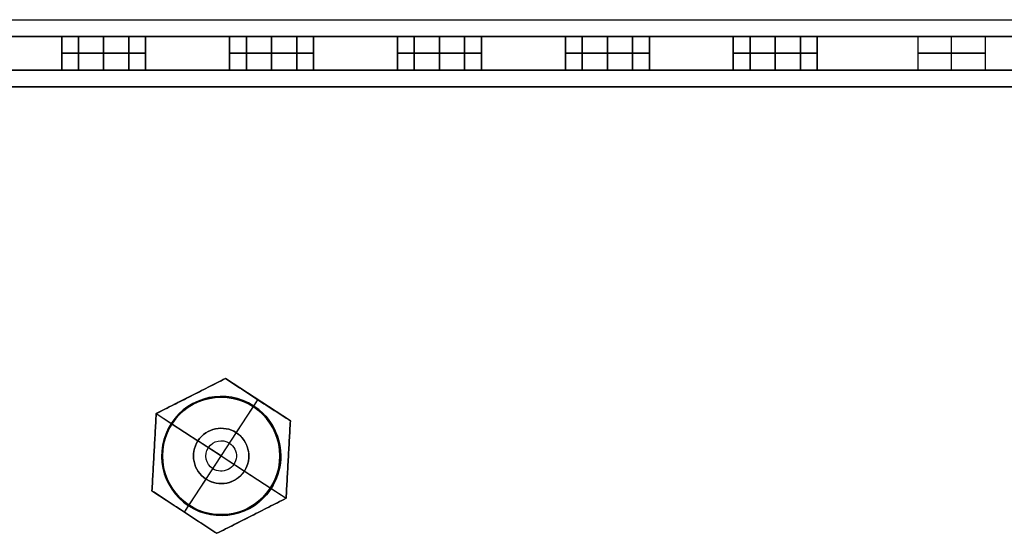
# Model space of a CAD drawing. Header units: millimetres. Extents: x -175 to 175, y -101 to 102.
# Tile 120 of 133: x 30 to 89, y 7 to 38. Entities that reach past the tile are written whole.
import ezdxf

# ---------------------------------------------------------------- set-up
doc = ezdxf.new("R2010")
doc.units = ezdxf.units.MM
doc.layers.add('Livello 01', color=7, linetype='Continuous')

msp = doc.modelspace()

# ---------------------------------------------------------------- linework, layer by layer
at = {"layer": 'Livello 01', "color": 254, "true_color": 0xcad1ee}
for p, q in [((32.5, 36.5, -240.5), (27.5, 36.5, -240.5)), ((32.5, 36.5, 19.5), (27.5, 36.5, 19.5)), ((32.5, 36.5, 21), (32.5, 34.5, 21)), ((32.5, 36.5, -242), (32.5, 34.5, -242)), ((35, 36.5, 52.5), (35, 34.5, 52.5)), ((35, 34.5, -10.5), (35, 36.5, -10.5)), ((35, 36.5, -273.5), (35, 34.5, -273.5)), ((35, 36.5, -210.5), (35, 34.5, -210.5)), ((42.5, 36.5, -240.5), (37.5, 36.5, -240.5)), ((42.5, 36.5, 19.5), (37.5, 36.5, 19.5)), ((37.5, 36.5, 21), (37.5, 34.5, 21)), ((37.5, 36.5, -242), (37.5, 34.5, -242)), ((42.5, 36.5, 21), (42.5, 34.5, 21)), ((42.5, 36.5, -242), (42.5, 34.5, -242)), ((45, 36.5, 52.5), (45, 34.5, 52.5)), ((45, 34.5, -10.5), (45, 36.5, -10.5)), ((45, 36.5, -273.5), (45, 34.5, -273.5)), ((45, 36.5, -210.5), (45, 34.5, -210.5)), ((52.5, 36.5, -240.5), (47.5, 36.5, -240.5)), ((52.5, 36.5, 19.5), (47.5, 36.5, 19.5)), ((47.5, 36.5, 21), (47.5, 34.5, 21)), ((47.5, 36.5, -242), (47.5, 34.5, -242)), ((52.5, 36.5, 21), (52.5, 34.5, 21)), ((52.5, 36.5, -242), (52.5, 34.5, -242)), ((55, 36.5, 52.5), (55, 34.5, 52.5)), ((55, 34.5, -10.5), (55, 36.5, -10.5)), ((55, 36.5, -273.5), (55, 34.5, -273.5)), ((55, 36.5, -210.5), (55, 34.5, -210.5)), ((62.5, 36.5, -240.5), (57.5, 36.5, -240.5)), ((62.5, 36.5, 19.5), (57.5, 36.5, 19.5)), ((57.5, 36.5, 21), (57.5, 34.5, 21)), ((57.5, 36.5, -242), (57.5, 34.5, -242)), ((62.5, 36.5, 21), (62.5, 34.5, 21)), ((62.5, 36.5, -242), (62.5, 34.5, -242)), ((65, 36.5, 52.5), (65, 34.5, 52.5)), ((65, 34.5, -10.5), (65, 36.5, -10.5)), ((65, 36.5, -273.5), (65, 34.5, -273.5)), ((65, 36.5, -210.5), (65, 34.5, -210.5)), ((72.5, 36.5, -240.5), (67.5, 36.5, -240.5)), ((72.5, 36.5, 19.5), (67.5, 36.5, 19.5)), ((67.5, 36.5, 21), (67.5, 34.5, 21)), ((67.5, 36.5, -242), (67.5, 34.5, -242)), ((72.5, 36.5, 21), (72.5, 34.5, 21)), ((72.5, 36.5, -242), (72.5, 34.5, -242)), ((75, 36.5, 52.5), (75, 34.5, 52.5)), ((75, 34.5, -10.5), (75, 36.5, -10.5)), ((75, 36.5, -273.5), (75, 34.5, -273.5)), ((75, 36.5, -210.5), (75, 34.5, -210.5)), ((142, 36.5, -240.5), (77.5, 36.5, -240.5)), ((142, 36.5, 19.5), (77.5, 36.5, 19.5)), ((77.5, 34.5, 21), (77.5, 36.5, 21)), ((77.5, 34.5, -242), (77.5, 36.5, -242)), ((85.5, 34.5, -273.5), (85.5, 36.5, -273.5)), ((85.5, 34.5, -214.5), (85.5, 36.5, -214.5)), ((85.5, 34.5, 48.5), (85.5, 36.5, 48.5)), ((85.5, 34.5, -10.5), (85.5, 36.5, -10.5)), ((85.5, 34.5, -6.5), (85.5, 36.5, -6.5)), ((85.5, 34.5, 52.5), (85.5, 36.5, 52.5)), ((85.5, 34.5, -210.5), (85.5, 36.5, -210.5)), ((85.5, 34.5, -269.5), (85.5, 36.5, -269.5)), ((32.5, 35.5, 51.5), (32.5, 35.5, -9.5)), ((32.5, 35.5, -211.5), (32.5, 35.5, -272.5)), ((36.5, 35.5, 52.5), (33.5, 35.5, 52.5)), ((33.5, 35.5, -10.5), (36.5, 35.5, -10.5)), ((33.5, 35.5, -273.5), (36.5, 35.5, -273.5)), ((33.5, 35.5, -210.5), (36.5, 35.5, -210.5)), ((37.5, 35.5, -9.5), (37.5, 35.5, 51.5)), ((37.5, 35.5, -272.5), (37.5, 35.5, -211.5)), ((42.5, 35.5, 51.5), (42.5, 35.5, -9.5)), ((42.5, 35.5, -211.5), (42.5, 35.5, -272.5)), ((46.5, 35.5, 52.5), (43.5, 35.5, 52.5)), ((43.5, 35.5, -10.5), (46.5, 35.5, -10.5)), ((43.5, 35.5, -273.5), (46.5, 35.5, -273.5)), ((43.5, 35.5, -210.5), (46.5, 35.5, -210.5)), ((47.5, 35.5, -9.5), (47.5, 35.5, 51.5)), ((47.5, 35.5, -272.5), (47.5, 35.5, -211.5)), ((52.5, 35.5, 51.5), (52.5, 35.5, -9.5)), ((52.5, 35.5, -211.5), (52.5, 35.5, -272.5)), ((56.5, 35.5, 52.5), (53.5, 35.5, 52.5)), ((53.5, 35.5, -10.5), (56.5, 35.5, -10.5)), ((53.5, 35.5, -273.5), (56.5, 35.5, -273.5)), ((53.5, 35.5, -210.5), (56.5, 35.5, -210.5)), ((57.5, 35.5, -9.5), (57.5, 35.5, 51.5)), ((57.5, 35.5, -272.5), (57.5, 35.5, -211.5)), ((62.5, 35.5, 51.5), (62.5, 35.5, -9.5)), ((62.5, 35.5, -211.5), (62.5, 35.5, -272.5)), ((66.5, 35.5, 52.5), (63.5, 35.5, 52.5)), ((63.5, 35.5, -10.5), (66.5, 35.5, -10.5)), ((63.5, 35.5, -273.5), (66.5, 35.5, -273.5)), ((63.5, 35.5, -210.5), (66.5, 35.5, -210.5)), ((67.5, 35.5, -9.5), (67.5, 35.5, 51.5)), ((67.5, 35.5, -272.5), (67.5, 35.5, -211.5)), ((72.5, 35.5, 51.5), (72.5, 35.5, -9.5)), ((72.5, 35.5, -211.5), (72.5, 35.5, -272.5)), ((76.5, 35.5, 52.5), (73.5, 35.5, 52.5)), ((73.5, 35.5, -10.5), (76.5, 35.5, -10.5)), ((73.5, 35.5, -273.5), (76.5, 35.5, -273.5)), ((73.5, 35.5, -210.5), (76.5, 35.5, -210.5)), ((77.5, 35.5, -9.5), (77.5, 35.5, 51.5)), ((77.5, 35.5, -272.5), (77.5, 35.5, -211.5)), ((32.5, 34.5, -241), (27.5, 34.5, -241)), ((32.5, 34.5, 20), (27.5, 34.5, 20)), ((42.5, 34.5, -241), (37.5, 34.5, -241)), ((42.5, 34.5, 20), (37.5, 34.5, 20)), ((52.5, 34.5, -241), (47.5, 34.5, -241)), ((52.5, 34.5, 20), (47.5, 34.5, 20)), ((62.5, 34.5, -241), (57.5, 34.5, -241)), ((62.5, 34.5, 20), (57.5, 34.5, 20)), ((72.5, 34.5, -241), (67.5, 34.5, -241)), ((72.5, 34.5, 20), (67.5, 34.5, 20)), ((142, 34.5, -241), (77.5, 34.5, -241)), ((142, 34.5, 20), (77.5, 34.5, 20)), ((42.254, 16.112, 64.2), (38.133, 14.026, 64.2)), ((46.121, 13.586, 64.2), (42.254, 16.112, 64.2)), ((39.812, 8.151, 64.5), (44.188, 14.849, 64.5)), ((40.194, 15.069, 64.5), (40.194, 15.069, 63.9)), ((43.942, 14.472, 63.9), (44.188, 14.849, 63.9)), ((44.188, 14.849, 64.5), (44.188, 14.849, 63.9)), ((42.902, 12.881, 52.5), (43.942, 14.472, 52.5)), ((43.942, 14.472, 52.5), (43.942, 14.472, 63.9)), ((38.133, 14.026, 64.2), (37.879, 9.414, 64.2)), ((38.133, 14.026, 63.9), (39.028, 13.442, 63.9)), ((38.133, 14.026, 64.5), (45.867, 8.974, 64.5)), ((45.867, 8.974, 64.2), (46.121, 13.586, 64.2)), ((39.028, 13.442, 52.5), (39.028, 13.442, 63.9)), ((39.028, 13.442, 52.5), (40.619, 12.402, 52.5)), ((40.619, 12.402, 60), (40.619, 12.402, 52.5)), ((42, 11.5, 60.991), (40.619, 12.402, 60)), ((38.006, 11.72, 64.5), (38.006, 11.72, 63.9)), ((38.5, 11.5, 62.5), (38.5, 11.5, 64.5)), ((42, 11.5, 60.991), (43.381, 10.598, 60)), ((45.5, 11.5, 62.5), (45.5, 11.5, 64.5)), ((45.994, 11.28, 64.5), (45.994, 11.28, 63.9)), ((43.381, 10.598, 52.5), (44.972, 9.558, 52.5)), ((43.381, 10.598, 60), (43.381, 10.598, 52.5)), ((40.058, 8.528, 52.5), (41.098, 10.119, 52.5)), ((37.879, 9.414, 64.2), (41.746, 6.888, 64.2)), ((44.972, 9.558, 52.5), (44.972, 9.558, 63.9)), ((44.972, 9.558, 63.9), (45.867, 8.974, 63.9)), ((41.746, 6.888, 64.2), (45.867, 8.974, 64.2)), ((39.812, 8.151, 63.9), (40.058, 8.528, 63.9)), ((39.812, 8.151, 64.5), (39.812, 8.151, 63.9)), ((43.806, 7.931, 64.5), (43.806, 7.931, 63.9))]:
    msp.add_line(p, q, dxfattribs=at)
at = {"layer": 'Livello 01', "color": 254, "true_color": 0xcad1ee, "extrusion": (0, -1, 0)}
for centre, radius, start, end in [((33.5, 51.5, -36.5), 1, 90, 180), ((33.5, -9.5, -36.5), 1, 180, 270), ((33.5, -211.5, -36.5), 1, 90, 180), ((33.5, -272.5, -36.5), 1, 180, 270), ((36.5, 51.5, -36.5), 1, 0, 90), ((36.5, -9.5, -36.5), 1, 270, 0), ((36.5, -211.5, -36.5), 1, 0, 90), ((36.5, -272.5, -36.5), 1, 270, 0), ((43.5, 51.5, -36.5), 1, 90, 180), ((43.5, -9.5, -36.5), 1, 180, 270), ((43.5, -211.5, -36.5), 1, 90, 180), ((43.5, -272.5, -36.5), 1, 180, 270), ((46.5, 51.5, -36.5), 1, 0, 90), ((46.5, -9.5, -36.5), 1, 270, 0), ((46.5, -211.5, -36.5), 1, 0, 90), ((46.5, -272.5, -36.5), 1, 270, 0), ((53.5, 51.5, -36.5), 1, 90, 180), ((53.5, -9.5, -36.5), 1, 180, 270), ((53.5, -211.5, -36.5), 1, 90, 180), ((53.5, -272.5, -36.5), 1, 180, 270), ((56.5, 51.5, -36.5), 1, 0, 90), ((56.5, -9.5, -36.5), 1, 270, 0), ((56.5, -211.5, -36.5), 1, 0, 90), ((56.5, -272.5, -36.5), 1, 270, 0), ((63.5, 51.5, -36.5), 1, 90, 180), ((63.5, -9.5, -36.5), 1, 180, 270), ((63.5, -211.5, -36.5), 1, 90, 180), ((63.5, -272.5, -36.5), 1, 180, 270), ((66.5, 51.5, -36.5), 1, 360, 90), ((66.5, -9.5, -36.5), 1, 270, 0), ((66.5, -211.5, -36.5), 1, 0, 90), ((66.5, -272.5, -36.5), 1, 270, 0), ((73.5, 51.5, -36.5), 1, 90, 180), ((73.5, -9.5, -36.5), 1, 180, 270), ((73.5, -211.5, -36.5), 1, 90, 180), ((73.5, -272.5, -36.5), 1, 180, 270), ((76.5, 51.5, -36.5), 1, 0, 90), ((76.5, -9.5, -36.5), 1, 270, 0), ((76.5, -211.5, -36.5), 1, 360, 90), ((76.5, -272.5, -36.5), 1, 270, 0), ((85.5, -271.5, -36.5), 2, 180, 0), ((85.5, -212.5, -36.5), 2, 180, 0), ((85.5, 50.5, -36.5), 2, 180, 0), ((85.5, -8.5, -36.5), 2, 180, 0), ((85.5, -8.5, -36.5), 2, 0, 180), ((85.5, 50.5, -36.5), 2, 360, 180), ((85.5, -212.5, -36.5), 2, 0, 180), ((85.5, -271.5, -36.5), 2, 0, 180), ((33.5, 51.5, -35.5), 1, 90, 180), ((33.5, -9.5, -35.5), 1, 180, 270), ((33.5, -211.5, -35.5), 1, 90, 180), ((33.5, -272.5, -35.5), 1, 180, 270), ((36.5, 51.5, -35.5), 1, 0, 90), ((36.5, -9.5, -35.5), 1, 270, 0), ((36.5, -211.5, -35.5), 1, 0, 90), ((36.5, -272.5, -35.5), 1, 270, 0), ((43.5, 51.5, -35.5), 1, 90, 180), ((43.5, -9.5, -35.5), 1, 180, 270), ((43.5, -211.5, -35.5), 1, 90, 180), ((43.5, -272.5, -35.5), 1, 180, 270), ((46.5, 51.5, -35.5), 1, 0, 90), ((46.5, -9.5, -35.5), 1, 270, 0), ((46.5, -211.5, -35.5), 1, 0, 90), ((46.5, -272.5, -35.5), 1, 270, 0), ((53.5, 51.5, -35.5), 1, 90, 180), ((53.5, -9.5, -35.5), 1, 180, 270), ((53.5, -211.5, -35.5), 1, 90, 180), ((53.5, -272.5, -35.5), 1, 180, 270), ((56.5, 51.5, -35.5), 1, 0, 90), ((56.5, -9.5, -35.5), 1, 270, 0), ((56.5, -211.5, -35.5), 1, 0, 90), ((56.5, -272.5, -35.5), 1, 270, 0), ((63.5, 51.5, -35.5), 1, 90, 180), ((63.5, -9.5, -35.5), 1, 180, 270), ((63.5, -211.5, -35.5), 1, 90, 180), ((63.5, -272.5, -35.5), 1, 180, 270), ((66.5, 51.5, -35.5), 1, 0, 90), ((66.5, -9.5, -35.5), 1, 270, 0), ((66.5, -211.5, -35.5), 1, 0, 90), ((66.5, -272.5, -35.5), 1, 270, 0), ((73.5, 51.5, -35.5), 1, 90, 180), ((73.5, -9.5, -35.5), 1, 180, 270), ((73.5, -211.5, -35.5), 1, 90, 180), ((73.5, -272.5, -35.5), 1, 180, 270), ((76.5, 51.5, -35.5), 1, 0, 90), ((76.5, -9.5, -35.5), 1, 270, 0), ((76.5, -211.5, -35.5), 1, 0, 90), ((76.5, -272.5, -35.5), 1, 270, 0), ((33.5, 51.5, -34.5), 1, 90, 180), ((33.5, -9.5, -34.5), 1, 180, 270), ((33.5, -211.5, -34.5), 1, 90, 180), ((33.5, -272.5, -34.5), 1, 180, 270), ((36.5, 51.5, -34.5), 1, 0, 90), ((36.5, -9.5, -34.5), 1, 270, 0), ((36.5, -211.5, -34.5), 1, 0, 90), ((36.5, -272.5, -34.5), 1, 270, 0), ((43.5, 51.5, -34.5), 1, 90, 180), ((43.5, -9.5, -34.5), 1, 180, 270), ((43.5, -211.5, -34.5), 1, 90, 180), ((43.5, -272.5, -34.5), 1, 180, 270), ((46.5, 51.5, -34.5), 1, 0, 90), ((46.5, -9.5, -34.5), 1, 270, 0), ((46.5, -211.5, -34.5), 1, 0, 90), ((46.5, -272.5, -34.5), 1, 270, 0), ((53.5, 51.5, -34.5), 1, 90, 180), ((53.5, -9.5, -34.5), 1, 180, 270), ((53.5, -211.5, -34.5), 1, 90, 180), ((53.5, -272.5, -34.5), 1, 180, 270), ((56.5, 51.5, -34.5), 1, 0, 90), ((56.5, -9.5, -34.5), 1, 270, 0), ((56.5, -211.5, -34.5), 1, 0, 90), ((56.5, -272.5, -34.5), 1, 270, 0), ((63.5, 51.5, -34.5), 1, 90, 180), ((63.5, -9.5, -34.5), 1, 180, 270), ((63.5, -211.5, -34.5), 1, 90, 180), ((63.5, -272.5, -34.5), 1, 180, 270), ((66.5, 51.5, -34.5), 1, 360, 90), ((66.5, -9.5, -34.5), 1, 270, 0), ((66.5, -211.5, -34.5), 1, 0, 90), ((66.5, -272.5, -34.5), 1, 270, 0), ((73.5, 51.5, -34.5), 1, 90, 180), ((73.5, -9.5, -34.5), 1, 180, 270), ((73.5, -211.5, -34.5), 1, 90, 180), ((73.5, -272.5, -34.5), 1, 180, 270), ((76.5, 51.5, -34.5), 1, 0, 90), ((76.5, -9.5, -34.5), 1, 270, 0), ((76.5, -211.5, -34.5), 1, 360, 90), ((76.5, -272.5, -34.5), 1, 270, 0), ((85.5, 50.5, -34.5), 2, 360, 180), ((85.5, -271.5, -34.5), 2, 0, 180)]:
    msp.add_arc(centre, radius, start, end, dxfattribs=at)
at = {"layer": 'Livello 01', "color": 254, "true_color": 0xcad1ee, "extrusion": (0, 1, 0)}
for centre, start, end in [((-85.5, -271.5, 35.5), 180, 0), ((-85.5, -212.5, 35.5), 180, 0), ((-85.5, 50.5, 35.5), 180, 0), ((-85.5, -8.5, 35.5), 180, 0), ((-85.5, -8.5, 35.5), 0, 180), ((-85.5, 50.5, 35.5), 0, 180), ((-85.5, -212.5, 35.5), 0, 180), ((-85.5, -271.5, 35.5), 0, 180), ((-85.5, -271.5, 34.5), 180, 0), ((-85.5, -212.5, 34.5), 180, 0), ((-85.5, 50.5, 34.5), 180, 0), ((-85.5, -8.5, 34.5), 180, 0), ((-85.5, -8.5, 34.5), 0, 180), ((-85.5, -212.5, 34.5), 0, 180)]:
    msp.add_arc(centre, 2, start, end, dxfattribs=at)
at = {"layer": 'Livello 01', "color": 254, "true_color": 0xcad1ee}
for centre, radius, start, end in [((42, 11.5, 52.5), 3.55, 56.84238, 236.84238), ((42, 11.5, 63.9), 3.55, 56.84238, 236.84238), ((42, 11.5, 58.2), 3.55, 56.84238, 236.84238), ((42, 11.5, 62.5), 3.5, 90, 270), ((42, 11.5, 63.5), 3.5, 90, 270), ((42, 11.5, 63.5), 3.5, 270, 90), ((42, 11.5, 52.5), 3.55, 236.84238, 56.84238), ((42, 11.5, 58.2), 3.55, 236.84238, 56.84238), ((42, 11.5, 52.5), 1.65, 56.84238, 236.84238), ((42, 11.5, 60), 1.65, 236.84238, 56.84238), ((42, 11.5, 52.5), 1.65, 236.84238, 56.84238)]:
    msp.add_arc(centre, radius, start, end, dxfattribs=at)
at = {"layer": 'Livello 01', "color": 254, "true_color": 0xcad1ee, "extrusion": (0, 0, -1)}
for centre, radius, start, end in [((-42, 11.5, -64.5), 3.5, 270, 90), ((-42, 11.5, -62.5), 3.5, 90, 270), ((-42, 11.5, -64.5), 3.5, 90, 270), ((-42, 11.5, -63.9), 3.55, 123.15762, 303.15762), ((-42, 11.5, -56.25), 1.65, 303.15762, 123.15762), ((-42, 11.5, -60), 1.65, 303.15762, 123.15762), ((-42, 11.5, -60.446), 0.908, 303.15762, 123.15762), ((-42, 11.5, -56.25), 1.65, 123.15762, 303.15762), ((-42, 11.5, -60.446), 0.908, 123.15762, 303.15762)]:
    msp.add_arc(centre, radius, start, end, dxfattribs=at)
at = {"layer": 'Livello 01', "color": 254, "true_color": 0xcad1ee}
for points in [[(-142, 37.5, -196.5), (142, 37.5, -196.5)], [(-142, 37.5, -24.5), (142, 37.5, -24.5)], [(142, 36.5, -282.5), (-142, 36.5, -282.5)], [(-142, 36.5, -198.5), (142, 36.5, -198.5)], [(-142, 36.5, 61.5), (142, 36.5, 61.5)], [(142, 36.5, -22.5), (-142, 36.5, -22.5)], [(32.5, 36.5, -211.5), (32.5, 36.5, -272.5)], [(32.5, 36.5, 51.5), (32.5, 36.5, -9.5)], [(32.5, 34.5, 51.5), (32.5, 36.5, 51.5)], [(32.5, 36.5, -9.5), (32.5, 34.5, -9.5)], [(32.5, 34.5, -211.5), (32.5, 36.5, -211.5)], [(32.5, 36.5, -272.5), (32.5, 34.5, -272.5)], [(36.5, 36.5, -210.5), (33.5, 36.5, -210.5)], [(33.5, 36.5, -273.5), (36.5, 36.5, -273.5)], [(33.5, 36.5, -10.5), (36.5, 36.5, -10.5)], [(36.5, 36.5, 52.5), (33.5, 36.5, 52.5)], [(33.5, 36.5, 52.5), (33.5, 34.5, 52.5)], [(33.5, 34.5, -10.5), (33.5, 36.5, -10.5)], [(33.5, 34.5, -273.5), (33.5, 36.5, -273.5)], [(33.5, 36.5, -210.5), (33.5, 34.5, -210.5)], [(36.5, 34.5, 52.5), (36.5, 36.5, 52.5)], [(36.5, 36.5, -10.5), (36.5, 34.5, -10.5)], [(36.5, 36.5, -273.5), (36.5, 34.5, -273.5)], [(36.5, 34.5, -210.5), (36.5, 36.5, -210.5)], [(37.5, 36.5, -272.5), (37.5, 36.5, -211.5)], [(37.5, 36.5, -9.5), (37.5, 36.5, 51.5)], [(37.5, 36.5, 51.5), (37.5, 34.5, 51.5)], [(37.5, 34.5, -9.5), (37.5, 36.5, -9.5)], [(37.5, 36.5, -211.5), (37.5, 34.5, -211.5)], [(37.5, 36.5, -272.5), (37.5, 34.5, -272.5)], [(42.5, 36.5, -211.5), (42.5, 36.5, -272.5)], [(42.5, 36.5, 51.5), (42.5, 36.5, -9.5)], [(42.5, 36.5, -9.5), (42.5, 34.5, -9.5)], [(42.5, 34.5, -211.5), (42.5, 36.5, -211.5)], [(42.5, 36.5, 51.5), (42.5, 34.5, 51.5)], [(42.5, 34.5, -272.5), (42.5, 36.5, -272.5)], [(46.5, 36.5, -210.5), (43.5, 36.5, -210.5)], [(43.5, 36.5, -273.5), (46.5, 36.5, -273.5)], [(43.5, 36.5, -10.5), (46.5, 36.5, -10.5)], [(46.5, 36.5, 52.5), (43.5, 36.5, 52.5)], [(43.5, 36.5, 52.5), (43.5, 34.5, 52.5)], [(43.5, 34.5, -10.5), (43.5, 36.5, -10.5)], [(43.5, 34.5, -273.5), (43.5, 36.5, -273.5)], [(43.5, 36.5, -210.5), (43.5, 34.5, -210.5)], [(46.5, 34.5, 52.5), (46.5, 36.5, 52.5)], [(46.5, 36.5, -10.5), (46.5, 34.5, -10.5)], [(46.5, 36.5, -273.5), (46.5, 34.5, -273.5)], [(46.5, 34.5, -210.5), (46.5, 36.5, -210.5)], [(47.5, 36.5, -272.5), (47.5, 36.5, -211.5)], [(47.5, 36.5, -9.5), (47.5, 36.5, 51.5)], [(47.5, 36.5, 51.5), (47.5, 34.5, 51.5)], [(47.5, 34.5, -9.5), (47.5, 36.5, -9.5)], [(47.5, 36.5, -211.5), (47.5, 34.5, -211.5)], [(47.5, 34.5, -272.5), (47.5, 36.5, -272.5)], [(52.5, 36.5, -211.5), (52.5, 36.5, -272.5)], [(52.5, 36.5, 51.5), (52.5, 36.5, -9.5)], [(52.5, 34.5, 51.5), (52.5, 36.5, 51.5)], [(52.5, 36.5, -9.5), (52.5, 34.5, -9.5)], [(52.5, 34.5, -211.5), (52.5, 36.5, -211.5)], [(52.5, 36.5, -272.5), (52.5, 34.5, -272.5)], [(56.5, 36.5, -210.5), (53.5, 36.5, -210.5)], [(53.5, 36.5, -273.5), (56.5, 36.5, -273.5)], [(53.5, 36.5, -10.5), (56.5, 36.5, -10.5)], [(56.5, 36.5, 52.5), (53.5, 36.5, 52.5)], [(53.5, 36.5, 52.5), (53.5, 34.5, 52.5)], [(53.5, 34.5, -10.5), (53.5, 36.5, -10.5)], [(53.5, 34.5, -273.5), (53.5, 36.5, -273.5)], [(53.5, 36.5, -210.5), (53.5, 34.5, -210.5)], [(56.5, 34.5, 52.5), (56.5, 36.5, 52.5)], [(56.5, 36.5, -10.5), (56.5, 34.5, -10.5)], [(56.5, 36.5, -273.5), (56.5, 34.5, -273.5)], [(56.5, 34.5, -210.5), (56.5, 36.5, -210.5)], [(57.5, 36.5, -272.5), (57.5, 36.5, -211.5)], [(57.5, 36.5, -9.5), (57.5, 36.5, 51.5)], [(57.5, 36.5, 51.5), (57.5, 34.5, 51.5)], [(57.5, 34.5, -9.5), (57.5, 36.5, -9.5)], [(57.5, 36.5, -211.5), (57.5, 34.5, -211.5)], [(57.5, 34.5, -272.5), (57.5, 36.5, -272.5)], [(62.5, 36.5, -211.5), (62.5, 36.5, -272.5)], [(62.5, 36.5, 51.5), (62.5, 36.5, -9.5)], [(62.5, 34.5, 51.5), (62.5, 36.5, 51.5)], [(62.5, 36.5, -9.5), (62.5, 34.5, -9.5)], [(62.5, 34.5, -211.5), (62.5, 36.5, -211.5)], [(62.5, 36.5, -272.5), (62.5, 34.5, -272.5)], [(66.5, 36.5, -210.5), (63.5, 36.5, -210.5)], [(63.5, 36.5, -273.5), (66.5, 36.5, -273.5)], [(63.5, 36.5, -10.5), (66.5, 36.5, -10.5)], [(66.5, 36.5, 52.5), (63.5, 36.5, 52.5)], [(63.5, 36.5, 52.5), (63.5, 34.5, 52.5)], [(63.5, 34.5, -10.5), (63.5, 36.5, -10.5)], [(63.5, 34.5, -273.5), (63.5, 36.5, -273.5)], [(63.5, 36.5, -210.5), (63.5, 34.5, -210.5)], [(66.5, 34.5, 52.5), (66.5, 36.5, 52.5)], [(66.5, 36.5, -10.5), (66.5, 34.5, -10.5)], [(66.5, 36.5, -273.5), (66.5, 34.5, -273.5)], [(66.5, 34.5, -210.5), (66.5, 36.5, -210.5)], [(67.5, 36.5, -272.5), (67.5, 36.5, -211.5)], [(67.5, 36.5, -9.5), (67.5, 36.5, 51.5)], [(67.5, 36.5, 51.5), (67.5, 34.5, 51.5)], [(67.5, 34.5, -9.5), (67.5, 36.5, -9.5)], [(67.5, 36.5, -211.5), (67.5, 34.5, -211.5)], [(67.5, 34.5, -272.5), (67.5, 36.5, -272.5)], [(72.5, 36.5, -211.5), (72.5, 36.5, -272.5)], [(72.5, 36.5, 51.5), (72.5, 36.5, -9.5)], [(72.5, 34.5, 51.5), (72.5, 36.5, 51.5)], [(72.5, 36.5, -9.5), (72.5, 34.5, -9.5)], [(72.5, 34.5, -211.5), (72.5, 36.5, -211.5)], [(72.5, 36.5, -272.5), (72.5, 34.5, -272.5)], [(76.5, 36.5, -210.5), (73.5, 36.5, -210.5)], [(73.5, 36.5, -273.5), (76.5, 36.5, -273.5)], [(73.5, 36.5, -10.5), (76.5, 36.5, -10.5)], [(76.5, 36.5, 52.5), (73.5, 36.5, 52.5)], [(73.5, 36.5, 52.5), (73.5, 34.5, 52.5)], [(73.5, 34.5, -10.5), (73.5, 36.5, -10.5)], [(73.5, 34.5, -273.5), (73.5, 36.5, -273.5)], [(73.5, 36.5, -210.5), (73.5, 34.5, -210.5)], [(76.5, 34.5, 52.5), (76.5, 36.5, 52.5)], [(76.5, 36.5, -10.5), (76.5, 34.5, -10.5)], [(76.5, 36.5, -273.5), (76.5, 34.5, -273.5)], [(76.5, 34.5, -210.5), (76.5, 36.5, -210.5)], [(77.5, 36.5, -272.5), (77.5, 36.5, -211.5)], [(77.5, 36.5, -9.5), (77.5, 36.5, 51.5)], [(77.5, 36.5, 51.5), (77.5, 34.5, 51.5)], [(77.5, 34.5, -9.5), (77.5, 36.5, -9.5)], [(77.5, 36.5, -211.5), (77.5, 34.5, -211.5)], [(77.5, 34.5, -272.5), (77.5, 36.5, -272.5)], [(83.5, 34.5, -271.5), (83.5, 36.5, -271.5)], [(83.5, 34.5, -212.5), (83.5, 36.5, -212.5)], [(83.5, 34.5, 50.5), (83.5, 36.5, 50.5)], [(83.5, 34.5, -8.5), (83.5, 36.5, -8.5)], [(87.5, 36.5, -271.5), (87.5, 34.5, -271.5)], [(87.5, 36.5, -212.5), (87.5, 34.5, -212.5)], [(87.5, 36.5, 50.5), (87.5, 34.5, 50.5)], [(87.5, 36.5, -8.5), (87.5, 34.5, -8.5)], [(142, 34.5, -282.5), (-142, 34.5, -282.5)], [(-142, 34.5, -199.5), (142, 34.5, -199.5)], [(-142, 34.5, 61.5), (142, 34.5, 61.5)], [(142, 34.5, -21.5), (-142, 34.5, -21.5)], [(32.5, 34.5, -211.5), (32.5, 34.5, -272.5)], [(32.5, 34.5, 51.5), (32.5, 34.5, -9.5)], [(36.5, 34.5, -210.5), (33.5, 34.5, -210.5)], [(33.5, 34.5, -273.5), (36.5, 34.5, -273.5)], [(36.5, 34.5, 52.5), (33.5, 34.5, 52.5)], [(33.5, 34.5, -10.5), (36.5, 34.5, -10.5)], [(37.5, 34.5, -272.5), (37.5, 34.5, -211.5)], [(37.5, 34.5, -9.5), (37.5, 34.5, 51.5)], [(42.5, 34.5, -211.5), (42.5, 34.5, -272.5)], [(42.5, 34.5, 51.5), (42.5, 34.5, -9.5)], [(46.5, 34.5, -210.5), (43.5, 34.5, -210.5)], [(43.5, 34.5, -273.5), (46.5, 34.5, -273.5)], [(46.5, 34.5, 52.5), (43.5, 34.5, 52.5)], [(43.5, 34.5, -10.5), (46.5, 34.5, -10.5)], [(47.5, 34.5, -272.5), (47.5, 34.5, -211.5)], [(47.5, 34.5, -9.5), (47.5, 34.5, 51.5)], [(52.5, 34.5, -211.5), (52.5, 34.5, -272.5)], [(52.5, 34.5, 51.5), (52.5, 34.5, -9.5)], [(56.5, 34.5, -210.5), (53.5, 34.5, -210.5)], [(53.5, 34.5, -273.5), (56.5, 34.5, -273.5)], [(56.5, 34.5, 52.5), (53.5, 34.5, 52.5)], [(53.5, 34.5, -10.5), (56.5, 34.5, -10.5)], [(57.5, 34.5, -272.5), (57.5, 34.5, -211.5)], [(57.5, 34.5, -9.5), (57.5, 34.5, 51.5)], [(62.5, 34.5, -211.5), (62.5, 34.5, -272.5)], [(62.5, 34.5, 51.5), (62.5, 34.5, -9.5)], [(66.5, 34.5, -210.5), (63.5, 34.5, -210.5)], [(63.5, 34.5, -273.5), (66.5, 34.5, -273.5)], [(66.5, 34.5, 52.5), (63.5, 34.5, 52.5)], [(63.5, 34.5, -10.5), (66.5, 34.5, -10.5)], [(67.5, 34.5, -272.5), (67.5, 34.5, -211.5)], [(67.5, 34.5, -9.5), (67.5, 34.5, 51.5)], [(72.5, 34.5, -211.5), (72.5, 34.5, -272.5)], [(72.5, 34.5, 51.5), (72.5, 34.5, -9.5)], [(76.5, 34.5, -210.5), (73.5, 34.5, -210.5)], [(73.5, 34.5, -273.5), (76.5, 34.5, -273.5)], [(76.5, 34.5, 52.5), (73.5, 34.5, 52.5)], [(73.5, 34.5, -10.5), (76.5, 34.5, -10.5)], [(77.5, 34.5, -272.5), (77.5, 34.5, -211.5)], [(77.5, 34.5, -9.5), (77.5, 34.5, 51.5)], [(-142, 33.5, 64.5), (142, 33.5, 64.5)], [(-142, 33.5, 62.5), (142, 33.5, 62.5)], [(142, 33.5, -285.5), (-142, 33.5, -285.5)], [(142, 33.5, -283.5), (-142, 33.5, -283.5)], [(42.254, 16.112, 64.5), (38.133, 14.026, 64.5)], [(38.133, 14.026, 63.9), (42.254, 16.112, 63.9)], [(42.254, 16.112, 63.9), (46.121, 13.586, 63.9)], [(42.254, 16.112, 63.9), (42.254, 16.112, 64.5)], [(46.121, 13.586, 64.5), (42.254, 16.112, 64.5)], [(42, 15, 64.5), (42, 15, 62.5)], [(43.942, 14.472, 52.5), (43.942, 14.472, 63.9)], [(38.133, 14.026, 64.5), (37.879, 9.414, 64.5)], [(37.879, 9.414, 63.9), (38.133, 14.026, 63.9)], [(38.133, 14.026, 63.9), (38.133, 14.026, 64.5)], [(45.867, 8.974, 64.5), (46.121, 13.586, 64.5)], [(46.121, 13.586, 63.9), (45.867, 8.974, 63.9)], [(46.121, 13.586, 63.9), (46.121, 13.586, 64.5)], [(42, 11.5, 60.991), (42.902, 12.881, 60)], [(42.902, 12.881, 60), (42.902, 12.881, 52.5)], [(41.098, 10.119, 60), (42, 11.5, 60.991)], [(41.098, 10.119, 52.5), (41.098, 10.119, 60)], [(41.746, 6.888, 63.9), (37.879, 9.414, 63.9)], [(37.879, 9.414, 64.5), (37.879, 9.414, 63.9)], [(37.879, 9.414, 64.5), (41.746, 6.888, 64.5)], [(41.746, 6.888, 64.5), (45.867, 8.974, 64.5)], [(45.867, 8.974, 63.9), (41.746, 6.888, 63.9)], [(45.867, 8.974, 63.9), (45.867, 8.974, 64.5)], [(40.058, 8.528, 63.9), (40.058, 8.528, 52.5)], [(42, 8, 62.5), (42, 8, 64.5)], [(41.746, 6.888, 63.9), (41.746, 6.888, 64.5)]]:
    msp.add_open_spline(points, degree=1, dxfattribs=at)

doc.saveas('drawing.dxf')
